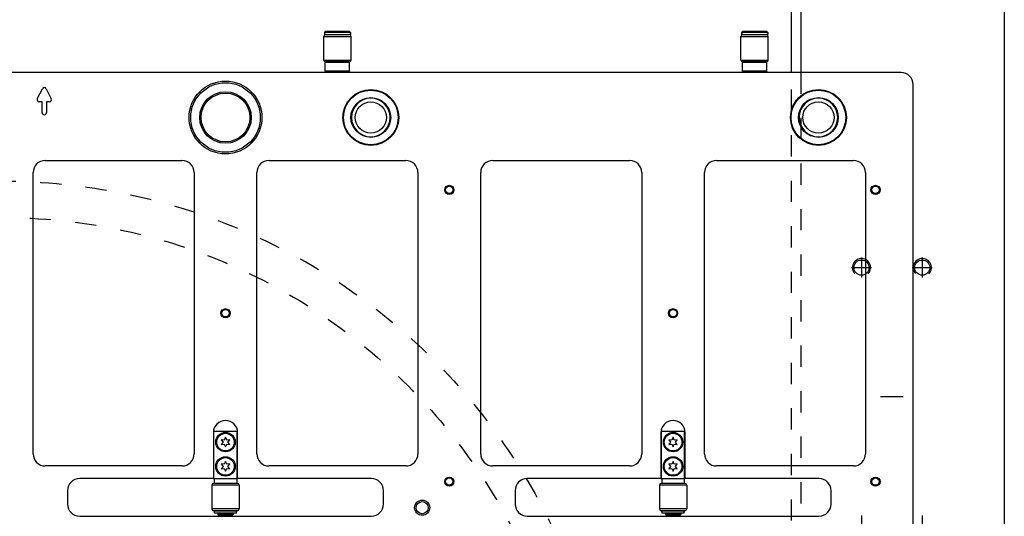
# Model space of a CAD drawing. Extents: x -1763 to 4575, y -3429 to 1051.
# Tile 73 of 174: x 1306 to 1630, y -1631 to -1468. Entities that reach past the tile are written whole.
import ezdxf

# ---------------------------------------------------------------- set-up
doc = ezdxf.new("R2010")
doc.units = 0
doc.linetypes.add('DASHED', pattern=[15, 7, -8])
doc.linetypes.add('DOT_CENTER', pattern=[14, 12, -1, 0, -1])
doc.layers.get('0').update_dxf_attribs({"linetype": 'CONTINUOUS'})
for name, color, linetype in [('1', 7, 'CONTINUOUS'), ('141', 7, 'CONTINUOUS'), ('DIMPROHIDE', 7, 'CONTINUOUS')]:
    doc.layers.add(name, color=color, linetype=linetype)

# ---------------------------------------------------------------- blocks, each defined once
blk = doc.blocks.new('E7018-24101__385', base_point=(1600, -1958.68))
at = {"color": 1, "linetype": 'CONTINUOUS'}
for p, q in [((1596, -1485.08), (1004, -1485.08)), ((1311.71, -1493.76), (1313.37, -1490.42)), ((1314.63, -1490.42), (1316.29, -1493.76)), ((1600, -1652.38), (1600, -1489.08)), ((1313.3, -1494.77), (1312.33, -1494.77)), ((1313.3, -1498.31), (1313.3, -1494.77)), ((1314.7, -1494.77), (1314.7, -1498.31)), ((1315.67, -1494.77), (1314.7, -1494.77)), ((1314, -1499.01), (1314, -1499.01)), ((1314.33, -1514.06), (1359.33, -1514.06)), ((1387.99, -1514.06), (1432.99, -1514.06)), ((1461.65, -1514.06), (1506.65, -1514.06)), ((1535.31, -1514.06), (1580.31, -1514.06)), ((1310.33, -1610.74), (1310.33, -1518.06)), ((1363.33, -1518.06), (1363.33, -1610.74)), ((1383.99, -1610.74), (1383.99, -1518.06)), ((1436.99, -1518.06), (1436.99, -1610.74)), ((1457.65, -1610.74), (1457.65, -1518.06)), ((1510.65, -1518.06), (1510.65, -1610.74)), ((1531.31, -1610.74), (1531.31, -1518.06)), ((1584.31, -1518.06), (1584.31, -1610.74)), ((1369.66, -1603.78), (1369.66, -1618.88)), ((1377.66, -1618.88), (1377.66, -1603.78)), ((1516.98, -1603.78), (1516.98, -1618.88)), ((1524.98, -1618.88), (1524.98, -1603.78)), ((1359.33, -1614.74), (1314.33, -1614.74)), ((1432.99, -1614.74), (1387.99, -1614.74)), ((1506.65, -1614.74), (1461.65, -1614.74)), ((1580.31, -1614.74), (1535.31, -1614.74)), ((1369.66, -1618.88), (1325.66, -1618.88)), ((1369.66, -1618.88), (1369.86, -1618.88)), ((1369.86, -1618.88), (1369.96, -1618.88)), ((1369.96, -1618.88), (1377.36, -1618.88)), ((1377.36, -1618.88), (1377.46, -1618.88)), ((1377.46, -1618.88), (1377.66, -1618.88)), ((1421.66, -1618.88), (1377.66, -1618.88)), ((1516.98, -1618.88), (1472.98, -1618.88)), ((1516.98, -1618.88), (1517.18, -1618.88)), ((1517.18, -1618.88), (1517.28, -1618.88)), ((1517.28, -1618.88), (1524.68, -1618.88)), ((1524.68, -1618.88), (1524.78, -1618.88)), ((1524.78, -1618.88), (1524.98, -1618.88)), ((1568.98, -1618.88), (1524.98, -1618.88)), ((1321.66, -1622.88), (1321.66, -1627.28)), ((1425.66, -1627.28), (1425.66, -1622.88)), ((1468.98, -1622.88), (1468.98, -1627.28)), ((1572.98, -1627.28), (1572.98, -1622.88)), ((1325.66, -1631.28), (1421.66, -1631.28)), ((1472.98, -1631.28), (1568.98, -1631.28))]:
    blk.add_line(p, q, dxfattribs=at)
for centre, radius in [((1421.49, -1499.91), 9.2), ((1568.81, -1499.91), 9.2), ((1421.49, -1499.91), 9), ((1421.49, -1499.91), 6.55), ((1568.81, -1499.91), 9), ((1568.81, -1499.91), 6.55), ((1447.32, -1523.76), 1.5), ((1447.32, -1523.76), 1.2), ((1587.61, -1523.76), 1.5), ((1587.61, -1523.76), 1.2), ((1373.66, -1564.4), 1.5), ((1373.66, -1564.4), 1.2), ((1520.98, -1564.4), 1.5), ((1520.98, -1564.4), 1.2), ((1447.32, -1619.88), 1.5), ((1447.32, -1619.88), 1.2), ((1587.61, -1619.88), 1.5), ((1587.61, -1619.88), 1.2), ((1438.4, -1628.48), 2.5), ((1438.4, -1628.48), 2)]:
    blk.add_circle(centre, radius, dxfattribs=at)
for centre, radius, start, end in [((1596, -1489.08), 4, 0, 90), ((1314, -1490.73), 0.7, 26.5651, 153.4349), ((1312.33, -1494.07), 0.7, 153.4349, -90), ((1315.67, -1494.07), 0.7, -90, 26.5651), ((1421.49, -1499.91), 6.35, 0, 180), ((1568.81, -1499.91), 6.35, 0, 180), ((1314, -1498.31), 0.7, 180, -90), ((1314, -1498.31), 0.7, -90, 0), ((1421.49, -1499.91), 6.35, 180, 0), ((1568.81, -1499.91), 6.35, 180, 0), ((1314.33, -1518.06), 4, 90, 180), ((1359.33, -1518.06), 4, 0, 90), ((1387.99, -1518.06), 4, 90, 180), ((1432.99, -1518.06), 4, 0, 90), ((1461.65, -1518.06), 4, 90, 180), ((1506.65, -1518.06), 4, 0, 90), ((1535.31, -1518.06), 4, 90, 180), ((1580.31, -1518.06), 4, 0, 90), ((1373.66, -1603.78), 4, 0, 180), ((1520.98, -1603.78), 4, 0, 180), ((1314.33, -1610.74), 4, 180, -90), ((1359.33, -1610.74), 4, -90, 0), ((1387.99, -1610.74), 4, 180, -90), ((1432.99, -1610.74), 4, -90, 0), ((1461.65, -1610.74), 4, 180, -90), ((1506.65, -1610.74), 4, -90, 0), ((1535.31, -1610.74), 4, 180, -90), ((1580.31, -1610.74), 4, -90, 0), ((1325.66, -1622.88), 4, 90, 180), ((1421.66, -1622.88), 4, 0, 90), ((1472.98, -1622.88), 4, 90, 180), ((1568.98, -1622.88), 4, 0, 90), ((1325.66, -1627.28), 4, 180, -90), ((1421.66, -1627.28), 4, -90, 0), ((1472.98, -1627.28), 4, 180, -90), ((1568.98, -1627.28), 4, -90, 0)]:
    blk.add_arc(centre, radius, start, end, dxfattribs=at)
blk = doc.blocks.new('BEARING_HK0509__394', base_point=(1552.31, -1481.58))
at = {"color": 1, "linetype": 'CONTINUOUS'}
for p, q in [((1543.31, -1473.18), (1552.31, -1473.18)), ((1543.31, -1480.98), (1543.31, -1473.18)), ((1543.91, -1472.58), (1545.31, -1472.58)), ((1545.31, -1472.58), (1550.31, -1472.58)), ((1550.31, -1472.58), (1551.71, -1472.58)), ((1552.31, -1480.98), (1552.31, -1473.18)), ((1543.31, -1480.98), (1552.31, -1480.98)), ((1543.91, -1481.58), (1544.01, -1481.58)), ((1547.81, -1481.58), (1544.01, -1481.58)), ((1551.61, -1481.58), (1547.81, -1481.58)), ((1551.61, -1481.58), (1551.71, -1481.58))]:
    blk.add_line(p, q, dxfattribs=at)
for centre, start, end in [((1543.91, -1473.18), 90, 180), ((1551.71, -1473.18), 0, 90), ((1543.91, -1480.98), 180, -90), ((1551.71, -1480.98), -90, 0)]:
    blk.add_arc(centre, 0.6, start, end, dxfattribs=at)
blk = doc.blocks.new('24791-0S111__395', base_point=(1551.81, -1484.88))
at = {"color": 1, "linetype": 'CONTINUOUS'}
for p, q in [((1544.01, -1481.58), (1543.81, -1481.78)), ((1543.81, -1484.68), (1543.81, -1481.78)), ((1547.81, -1481.78), (1543.81, -1481.78)), ((1547.81, -1481.58), (1544.01, -1481.58)), ((1551.61, -1481.58), (1547.81, -1481.58)), ((1551.81, -1481.78), (1547.81, -1481.78)), ((1551.61, -1481.58), (1551.81, -1481.78)), ((1551.81, -1484.68), (1551.81, -1481.78)), ((1547.81, -1484.68), (1543.81, -1484.68)), ((1544.01, -1484.88), (1543.81, -1484.68)), ((1547.81, -1484.88), (1544.01, -1484.88)), ((1551.81, -1484.68), (1547.81, -1484.68)), ((1551.61, -1484.88), (1547.81, -1484.88)), ((1551.61, -1484.88), (1551.81, -1484.68))]:
    blk.add_line(p, q, dxfattribs=at)
blk = doc.blocks.new('E2812-23753-0__396', base_point=(1552.11, -1485.08))
at = {"color": 1, "linetype": 'CONTINUOUS'}
for p, q in [((1543.81, -1471.58), (1543.51, -1471.88)), ((1552.11, -1471.88), (1543.51, -1471.88)), ((1543.51, -1471.88), (1543.51, -1472.58)), ((1543.91, -1472.58), (1543.51, -1472.58)), ((1551.81, -1471.58), (1543.81, -1471.58)), ((1543.91, -1472.58), (1545.31, -1472.58)), ((1545.31, -1472.58), (1550.31, -1472.58)), ((1550.31, -1472.58), (1551.71, -1472.58)), ((1552.11, -1472.58), (1551.71, -1472.58)), ((1551.81, -1471.58), (1552.11, -1471.88)), ((1552.11, -1471.88), (1552.11, -1472.58)), ((1545.31, -1485.08), (1545.31, -1484.88)), ((1550.31, -1485.08), (1550.31, -1484.88))]:
    blk.add_line(p, q, dxfattribs=at)
blk = doc.blocks.new('BEARING_ASSY1_0__397', base_point=(1552.31, -1485.08))
for name, p in [('BEARING_HK0509__394', (1552.31, -1481.58)), ('E2812-23753-0__396', (1552.11, -1485.08)), ('24791-0S111__395', (1551.81, -1484.88))]:
    blk.add_blockref(name, p)
blk = doc.blocks.new('BEARING_HK0509__402', base_point=(1525.48, -1629.48))
at = {"color": 1, "linetype": 'CONTINUOUS'}
for p, q in [((1525.48, -1621.08), (1516.48, -1621.08)), ((1516.48, -1621.08), (1516.48, -1628.88)), ((1517.28, -1620.48), (1517.08, -1620.48)), ((1518.48, -1620.48), (1517.28, -1620.48)), ((1523.48, -1620.48), (1518.48, -1620.48)), ((1524.68, -1620.48), (1523.48, -1620.48)), ((1524.88, -1620.48), (1524.68, -1620.48)), ((1525.48, -1621.08), (1525.48, -1628.88)), ((1525.48, -1628.88), (1516.48, -1628.88)), ((1524.88, -1629.48), (1517.08, -1629.48))]:
    blk.add_line(p, q, dxfattribs=at)
for centre, start, end in [((1517.08, -1621.08), 90, 180), ((1524.88, -1621.08), 0, 90), ((1517.08, -1628.88), 180, -90), ((1524.88, -1628.88), -90, 0)]:
    blk.add_arc(centre, 0.6, start, end, dxfattribs=at)
blk = doc.blocks.new('WASHER1__403', base_point=(1524.63, -1630.28))
at = {"color": 1, "linetype": 'CONTINUOUS'}
for p, q in [((1517.33, -1630.28), (1517.33, -1629.68)), ((1518.48, -1629.68), (1517.33, -1629.68)), ((1519.38, -1629.68), (1518.48, -1629.68)), ((1520.98, -1629.68), (1519.38, -1629.68)), ((1522.58, -1629.68), (1520.98, -1629.68)), ((1523.48, -1629.68), (1522.58, -1629.68)), ((1524.63, -1629.68), (1523.48, -1629.68)), ((1524.63, -1630.28), (1524.63, -1629.68)), ((1524.63, -1630.28), (1517.33, -1630.28))]:
    blk.add_line(p, q, dxfattribs=at)
blk = doc.blocks.new('23796-0S111__404', base_point=(1524.78, -1630.98))
at = {"color": 1, "linetype": 'CONTINUOUS'}
for p, q in [((1524.78, -1603.38), (1517.18, -1603.38)), ((1517.18, -1618.88), (1517.18, -1603.38)), ((1524.78, -1618.88), (1524.78, -1603.38)), ((1517.18, -1618.88), (1517.28, -1618.88)), ((1517.28, -1618.88), (1524.68, -1618.88)), ((1517.28, -1618.88), (1517.28, -1620.48)), ((1524.68, -1618.88), (1524.78, -1618.88)), ((1524.68, -1618.88), (1524.68, -1620.48)), ((1518.48, -1620.48), (1517.28, -1620.48)), ((1523.48, -1620.48), (1518.48, -1620.48)), ((1524.68, -1620.48), (1523.48, -1620.48)), ((1518.48, -1629.48), (1518.48, -1629.68)), ((1519.38, -1629.68), (1518.48, -1629.68)), ((1520.98, -1629.68), (1519.38, -1629.68)), ((1522.58, -1629.68), (1520.98, -1629.68)), ((1523.48, -1629.68), (1522.58, -1629.68)), ((1523.48, -1629.48), (1523.48, -1629.68)), ((1519.38, -1630.38), (1518.48, -1630.38)), ((1518.48, -1630.38), (1518.48, -1630.78)), ((1518.68, -1630.98), (1518.48, -1630.78)), ((1520.98, -1630.78), (1518.48, -1630.78)), ((1518.68, -1630.98), (1523.28, -1630.98)), ((1519.38, -1630.38), (1519.38, -1630.28)), ((1520.98, -1630.38), (1519.38, -1630.38)), ((1522.58, -1630.38), (1520.98, -1630.38)), ((1523.48, -1630.78), (1520.98, -1630.78)), ((1522.58, -1630.38), (1522.58, -1630.28)), ((1523.48, -1630.38), (1522.58, -1630.38)), ((1523.28, -1630.98), (1523.48, -1630.78)), ((1523.48, -1630.38), (1523.48, -1630.78))]:
    blk.add_line(p, q, dxfattribs=at)
for centre in [(1520.98, -1606.88), (1520.98, -1614.88)]:
    blk.add_circle(centre, 3.2, dxfattribs=at)
blk = doc.blocks.new('BEARING_ASSY2_0__405', base_point=(1525.48, -1630.98))
for name, p in [('23796-0S111__404', (1524.78, -1630.98)), ('BEARING_HK0509__402', (1525.48, -1629.48)), ('WASHER1__403', (1524.63, -1630.28))]:
    blk.add_blockref(name, p)
blk = doc.blocks.new('23796-0S111__410', base_point=(1377.46, -1630.98))
at = {"color": 1, "linetype": 'CONTINUOUS'}
for p, q in [((1377.46, -1603.38), (1369.86, -1603.38)), ((1369.86, -1618.88), (1369.86, -1603.38)), ((1377.46, -1618.88), (1377.46, -1603.38)), ((1369.86, -1618.88), (1369.96, -1618.88)), ((1369.96, -1618.88), (1377.36, -1618.88)), ((1369.96, -1618.88), (1369.96, -1620.48)), ((1377.36, -1618.88), (1377.46, -1618.88)), ((1377.36, -1618.88), (1377.36, -1620.48)), ((1371.16, -1620.48), (1369.96, -1620.48)), ((1376.16, -1620.48), (1371.16, -1620.48)), ((1377.36, -1620.48), (1376.16, -1620.48)), ((1371.16, -1629.48), (1371.16, -1629.68)), ((1372.06, -1629.68), (1371.16, -1629.68)), ((1373.66, -1629.68), (1372.06, -1629.68)), ((1375.26, -1629.68), (1373.66, -1629.68)), ((1376.16, -1629.68), (1375.26, -1629.68)), ((1376.16, -1629.48), (1376.16, -1629.68)), ((1372.06, -1630.38), (1371.16, -1630.38)), ((1371.16, -1630.38), (1371.16, -1630.78)), ((1371.36, -1630.98), (1371.16, -1630.78)), ((1373.66, -1630.78), (1371.16, -1630.78)), ((1371.36, -1630.98), (1375.96, -1630.98)), ((1372.06, -1630.38), (1372.06, -1630.28)), ((1373.66, -1630.38), (1372.06, -1630.38)), ((1375.26, -1630.38), (1373.66, -1630.38)), ((1376.16, -1630.78), (1373.66, -1630.78)), ((1375.26, -1630.38), (1375.26, -1630.28)), ((1376.16, -1630.38), (1375.26, -1630.38)), ((1375.96, -1630.98), (1376.16, -1630.78)), ((1376.16, -1630.38), (1376.16, -1630.78))]:
    blk.add_line(p, q, dxfattribs=at)
for centre in [(1373.66, -1606.88), (1373.66, -1614.88)]:
    blk.add_circle(centre, 3.2, dxfattribs=at)
blk = doc.blocks.new('WASHER1__411', base_point=(1377.31, -1630.28))
at = {"color": 1, "linetype": 'CONTINUOUS'}
for p, q in [((1371.16, -1629.68), (1370.01, -1629.68)), ((1370.01, -1630.28), (1370.01, -1629.68)), ((1372.06, -1629.68), (1371.16, -1629.68)), ((1373.66, -1629.68), (1372.06, -1629.68)), ((1375.26, -1629.68), (1373.66, -1629.68)), ((1376.16, -1629.68), (1375.26, -1629.68)), ((1377.31, -1629.68), (1376.16, -1629.68)), ((1377.31, -1630.28), (1377.31, -1629.68)), ((1377.31, -1630.28), (1370.01, -1630.28))]:
    blk.add_line(p, q, dxfattribs=at)
blk = doc.blocks.new('BEARING_HK0509__412', base_point=(1378.16, -1629.48))
at = {"color": 1, "linetype": 'CONTINUOUS'}
for p, q in [((1378.16, -1621.08), (1369.16, -1621.08)), ((1369.16, -1621.08), (1369.16, -1628.88)), ((1369.96, -1620.48), (1369.76, -1620.48)), ((1371.16, -1620.48), (1369.96, -1620.48)), ((1376.16, -1620.48), (1371.16, -1620.48)), ((1377.36, -1620.48), (1376.16, -1620.48)), ((1377.56, -1620.48), (1377.36, -1620.48)), ((1378.16, -1621.08), (1378.16, -1628.88)), ((1378.16, -1628.88), (1369.16, -1628.88)), ((1377.56, -1629.48), (1369.76, -1629.48))]:
    blk.add_line(p, q, dxfattribs=at)
for centre, start, end in [((1369.76, -1621.08), 90, 180), ((1377.56, -1621.08), 0, 90), ((1369.76, -1628.88), 180, -90), ((1377.56, -1628.88), -90, 0)]:
    blk.add_arc(centre, 0.6, start, end, dxfattribs=at)
blk = doc.blocks.new('BEARING_ASSY2_1__413', base_point=(1378.16, -1630.98))
for name, p in [('23796-0S111__410', (1377.46, -1630.98)), ('BEARING_HK0509__412', (1378.16, -1629.48)), ('WASHER1__411', (1377.31, -1630.28))]:
    blk.add_blockref(name, p)
blk = doc.blocks.new('E2812-23753-0__430', base_point=(1414.79, -1485.08))
at = {"color": 1, "linetype": 'CONTINUOUS'}
for p, q in [((1406.49, -1471.58), (1406.19, -1471.88)), ((1406.19, -1471.88), (1406.19, -1472.58)), ((1414.79, -1471.88), (1406.19, -1471.88)), ((1406.59, -1472.58), (1406.19, -1472.58)), ((1414.49, -1471.58), (1406.49, -1471.58)), ((1406.59, -1472.58), (1407.99, -1472.58)), ((1407.99, -1472.58), (1412.99, -1472.58)), ((1412.99, -1472.58), (1414.39, -1472.58)), ((1414.79, -1472.58), (1414.39, -1472.58)), ((1414.49, -1471.58), (1414.79, -1471.88)), ((1414.79, -1471.88), (1414.79, -1472.58)), ((1407.99, -1485.08), (1407.99, -1484.88)), ((1412.99, -1485.08), (1412.99, -1484.88))]:
    blk.add_line(p, q, dxfattribs=at)
blk = doc.blocks.new('24791-0S111__431', base_point=(1414.49, -1484.88))
at = {"color": 1, "linetype": 'CONTINUOUS'}
for p, q in [((1406.69, -1481.58), (1406.49, -1481.78)), ((1406.49, -1484.68), (1406.49, -1481.78)), ((1410.49, -1481.78), (1406.49, -1481.78)), ((1410.49, -1481.58), (1406.69, -1481.58)), ((1414.29, -1481.58), (1410.49, -1481.58)), ((1414.49, -1481.78), (1410.49, -1481.78)), ((1414.29, -1481.58), (1414.49, -1481.78)), ((1414.49, -1484.68), (1414.49, -1481.78)), ((1406.69, -1484.88), (1406.49, -1484.68)), ((1410.49, -1484.68), (1406.49, -1484.68)), ((1410.49, -1484.88), (1406.69, -1484.88)), ((1414.49, -1484.68), (1410.49, -1484.68)), ((1414.29, -1484.88), (1410.49, -1484.88)), ((1414.29, -1484.88), (1414.49, -1484.68))]:
    blk.add_line(p, q, dxfattribs=at)
blk = doc.blocks.new('BEARING_HK0509__432', base_point=(1414.99, -1481.58))
at = {"color": 1, "linetype": 'CONTINUOUS'}
for p, q in [((1405.99, -1480.98), (1405.99, -1473.18)), ((1405.99, -1473.18), (1414.99, -1473.18)), ((1406.59, -1472.58), (1407.99, -1472.58)), ((1407.99, -1472.58), (1412.99, -1472.58)), ((1412.99, -1472.58), (1414.39, -1472.58)), ((1414.99, -1480.98), (1414.99, -1473.18)), ((1405.99, -1480.98), (1414.99, -1480.98)), ((1406.59, -1481.58), (1406.69, -1481.58)), ((1410.49, -1481.58), (1406.69, -1481.58)), ((1414.29, -1481.58), (1410.49, -1481.58)), ((1414.29, -1481.58), (1414.39, -1481.58))]:
    blk.add_line(p, q, dxfattribs=at)
for centre, start, end in [((1406.59, -1473.18), 90, 180), ((1414.39, -1473.18), 0, 90), ((1406.59, -1480.98), 180, -90), ((1414.39, -1480.98), -90, 0)]:
    blk.add_arc(centre, 0.6, start, end, dxfattribs=at)
blk = doc.blocks.new('BEARING_ASSY1_1__433', base_point=(1414.99, -1485.08))
for name, p in [('BEARING_HK0509__432', (1414.99, -1481.58)), ('E2812-23753-0__430', (1414.79, -1485.08)), ('24791-0S111__431', (1414.49, -1484.88))]:
    blk.add_blockref(name, p)
blk = doc.blocks.new('BEARINGS__450', base_point=(1552.31, -1972.18))
for name, p in [('BEARING_ASSY1_1__433', (1414.99, -1485.08)), ('BEARING_ASSY1_0__397', (1552.31, -1485.08)), ('BEARING_ASSY2_1__413', (1378.16, -1630.98)), ('BEARING_ASSY2_0__405', (1525.48, -1630.98))]:
    blk.add_blockref(name, p)
blk = doc.blocks.new('0515-2034_M3X12_3__464', base_point=(1376.56, -1617.78))
at = {"color": 1, "linetype": 'CONTINUOUS'}
for p, q in [((1373.66, -1613.28), (1373.26, -1614.19)), ((1374.06, -1614.19), (1373.66, -1613.28)), ((1373.26, -1614.19), (1372.27, -1614.08)), ((1372.27, -1614.08), (1372.86, -1614.88)), ((1372.86, -1614.88), (1372.27, -1615.68)), ((1372.27, -1615.68), (1373.26, -1615.57)), ((1373.26, -1615.57), (1373.66, -1616.48)), ((1373.66, -1616.48), (1374.06, -1615.57)), ((1375.05, -1614.08), (1374.06, -1614.19)), ((1374.06, -1615.57), (1375.05, -1615.68)), ((1374.46, -1614.88), (1375.05, -1614.08)), ((1375.05, -1615.68), (1374.46, -1614.88))]:
    blk.add_line(p, q, dxfattribs=at)
blk.add_circle((1373.66, -1614.88), 2.9, dxfattribs=at)
blk = doc.blocks.new('0515-2034_M3X12_2__465', base_point=(1376.56, -1609.78))
at = {"color": 1, "linetype": 'CONTINUOUS'}
for p, q in [((1373.26, -1606.19), (1372.27, -1606.08)), ((1372.27, -1606.08), (1372.86, -1606.88)), ((1372.86, -1606.88), (1372.27, -1607.68)), ((1373.66, -1605.28), (1373.26, -1606.19)), ((1374.06, -1606.19), (1373.66, -1605.28)), ((1375.05, -1606.08), (1374.06, -1606.19)), ((1374.46, -1606.88), (1375.05, -1606.08)), ((1375.05, -1607.68), (1374.46, -1606.88)), ((1372.27, -1607.68), (1373.26, -1607.57)), ((1373.26, -1607.57), (1373.66, -1608.48)), ((1373.66, -1608.48), (1374.06, -1607.57)), ((1374.06, -1607.57), (1375.05, -1607.68))]:
    blk.add_line(p, q, dxfattribs=at)
blk.add_circle((1373.66, -1606.88), 2.9, dxfattribs=at)
blk = doc.blocks.new('0515-2034_M3X12_0__470', base_point=(1523.88, -1617.78))
at = {"color": 1, "linetype": 'CONTINUOUS'}
for p, q in [((1520.98, -1613.28), (1520.58, -1614.19)), ((1521.38, -1614.19), (1520.98, -1613.28)), ((1520.58, -1614.19), (1519.59, -1614.08)), ((1519.59, -1614.08), (1520.18, -1614.88)), ((1520.18, -1614.88), (1519.59, -1615.68)), ((1519.59, -1615.68), (1520.58, -1615.57)), ((1520.58, -1615.57), (1520.98, -1616.48)), ((1520.98, -1616.48), (1521.38, -1615.57)), ((1522.37, -1614.08), (1521.38, -1614.19)), ((1521.38, -1615.57), (1522.37, -1615.68)), ((1521.78, -1614.88), (1522.37, -1614.08)), ((1522.37, -1615.68), (1521.78, -1614.88))]:
    blk.add_line(p, q, dxfattribs=at)
blk.add_circle((1520.98, -1614.88), 2.9, dxfattribs=at)
blk = doc.blocks.new('0515-2034-M3X12_1__471', base_point=(1523.88, -1609.78))
at = {"color": 1, "linetype": 'CONTINUOUS'}
for p, q in [((1520.58, -1606.19), (1519.59, -1606.08)), ((1519.59, -1606.08), (1520.18, -1606.88)), ((1520.18, -1606.88), (1519.59, -1607.68)), ((1520.98, -1605.28), (1520.58, -1606.19)), ((1521.38, -1606.19), (1520.98, -1605.28)), ((1522.37, -1606.08), (1521.38, -1606.19)), ((1521.78, -1606.88), (1522.37, -1606.08)), ((1522.37, -1607.68), (1521.78, -1606.88)), ((1519.59, -1607.68), (1520.58, -1607.57)), ((1520.58, -1607.57), (1520.98, -1608.48)), ((1520.98, -1608.48), (1521.38, -1607.57)), ((1521.38, -1607.57), (1522.37, -1607.68))]:
    blk.add_line(p, q, dxfattribs=at)
blk.add_circle((1520.98, -1606.88), 2.9, dxfattribs=at)
blk = doc.blocks.new('SCREWSET_STIFFENER__472', base_point=(1523.88, -1839.78))
for name, p in [('0515-2034_M3X12_2__465', (1376.56, -1609.78)), ('0515-2034-M3X12_1__471', (1523.88, -1609.78)), ('0515-2034_M3X12_3__464', (1376.56, -1617.78)), ('0515-2034_M3X12_0__470', (1523.88, -1617.78))]:
    blk.add_blockref(name, p)
blk = doc.blocks.new('21791-0S112_2__475', base_point=(1385.66, -1511.91))
at = {"color": 1, "linetype": 'CONTINUOUS'}
for radius in [12, 11.45, 8.49, 8.03]:
    blk.add_circle((1373.66, -1499.91), radius, dxfattribs=at)
blk = doc.blocks.new('BUSHINGS_INTERFACE__476', base_point=(1385.66, -1955.85))
blk.add_blockref('21791-0S112_2__475', (1385.66, -1511.91))
blk = doc.blocks.new('6960-0041-0_3__482', base_point=(1575.16, -1506.26))
at = {"color": 1, "linetype": 'CONTINUOUS'}
blk.add_circle((1568.81, -1499.91), 5.15, dxfattribs=at)
for start, end in [(0, 180), (180, 0)]:
    blk.add_arc((1568.81, -1499.91), 6.35, start, end, dxfattribs=at)
blk = doc.blocks.new('6960-0041-0_2__484', base_point=(1427.84, -1506.26))
at = {"color": 1, "linetype": 'CONTINUOUS'}
blk.add_circle((1421.49, -1499.91), 5.15, dxfattribs=at)
for start, end in [(0, 180), (180, 0)]:
    blk.add_arc((1421.49, -1499.91), 6.35, start, end, dxfattribs=at)
blk = doc.blocks.new('HOLEPLUGS__485', base_point=(1575.16, -1950.2))
for name, p in [('6960-0041-0_2__484', (1427.84, -1506.26)), ('6960-0041-0_3__482', (1575.16, -1506.26))]:
    blk.add_blockref(name, p)
blk = doc.blocks.new('SMALLPARTS__493', base_point=(1640, -1972.18))
for name, p in [('BEARINGS__450', (1552.31, -1972.18)), ('BUSHINGS_INTERFACE__476', (1385.66, -1955.85)), ('HOLEPLUGS__485', (1575.16, -1950.2)), ('SCREWSET_STIFFENER__472', (1523.88, -1839.78))]:
    blk.add_blockref(name, p)
blk = doc.blocks.new('E7018-64101__494', base_point=(1640, -1972.18))
for name, p in [('SMALLPARTS__493', (1640, -1972.18)), ('E7018-24101__385', (1600, -1958.68))]:
    blk.add_blockref(name, p)
blk = doc.blocks.new('DUT_BOARD__495', base_point=(1584.31, -1929.7))
at = {"color": 1, "linetype": 'CONTINUOUS'}
for p, q in [((1314.33, -1514.06), (1359.33, -1514.06)), ((1387.99, -1514.06), (1432.99, -1514.06)), ((1461.65, -1514.06), (1506.65, -1514.06)), ((1535.31, -1514.06), (1580.31, -1514.06)), ((1310.33, -1610.74), (1310.33, -1518.06)), ((1363.33, -1518.06), (1363.33, -1610.74)), ((1383.99, -1610.74), (1383.99, -1518.06)), ((1436.99, -1518.06), (1436.99, -1610.74)), ((1457.65, -1610.74), (1457.65, -1518.06)), ((1510.65, -1518.06), (1510.65, -1610.74)), ((1531.31, -1610.74), (1531.31, -1518.06)), ((1584.31, -1518.06), (1584.31, -1610.74)), ((1359.33, -1614.74), (1314.33, -1614.74)), ((1432.99, -1614.74), (1387.99, -1614.74)), ((1506.65, -1614.74), (1461.65, -1614.74)), ((1580.31, -1614.74), (1535.31, -1614.74))]:
    blk.add_line(p, q, dxfattribs=at)
for centre, start, end in [((1314.33, -1518.06), 90, 180), ((1359.33, -1518.06), 0, 90), ((1387.99, -1518.06), 90, 180), ((1432.99, -1518.06), 0, 90), ((1461.65, -1518.06), 90, 180), ((1506.65, -1518.06), 0, 90), ((1535.31, -1518.06), 90, 180), ((1580.31, -1518.06), 0, 90), ((1314.33, -1610.74), 180, -90), ((1359.33, -1610.74), -90, 0), ((1387.99, -1610.74), 180, -90), ((1432.99, -1610.74), -90, 0), ((1461.65, -1610.74), 180, -90), ((1506.65, -1610.74), -90, 0), ((1535.31, -1610.74), 180, -90), ((1580.31, -1610.74), -90, 0)]:
    blk.add_arc(centre, 4, start, end, dxfattribs=at)
blk = doc.blocks.new('STIFF_ASSY_DUTBD__496', base_point=(1640, -1972.18))
for name, p in [('E7018-64101__494', (1640, -1972.18)), ('DUT_BOARD__495', (1584.31, -1929.7))]:
    blk.add_blockref(name, p)
blk = doc.blocks.new('A1__574', base_point=(1640, -1972.18))
blk.add_blockref('STIFF_ASSY_DUTBD__496', (1640, -1972.18))
blk = doc.blocks.new('FRONT1__575', base_point=(1550.3, -1381.88))
blk.add_blockref('A1__574', (1640, -1972.18))
blk = doc.blocks.new('L1__576', base_point=(1550.3, -1381.88))
blk.add_blockref('FRONT1__575', (1550.3, -1381.88))
blk = doc.blocks.new('HEADPLATE_TEL', base_point=(934, -2216.07))
at = {"layer": '1', "color": 1, "linetype": 'DOT_CENTER'}
for p, q in [((1583, -1546.08), (1583, -1552.68)), ((1603, -1546.08), (1603, -1552.68)), ((1579.7, -1549.38), (1586.3, -1549.38)), ((1599.7, -1549.38), (1606.3, -1549.38)), ((1589.25, -1591.88), (1596.75, -1591.88)), ((1583, -1631.08), (1583, -1637.68)), ((1603, -1631.08), (1603, -1637.68))]:
    blk.add_line(p, q, dxfattribs=at)
at = {"layer": '1', "color": 7, "linetype": 'CONTINUOUS'}
for centre in [(1583, -1549.38), (1603, -1549.38)]:
    blk.add_circle(centre, 2.5, dxfattribs=at)
at = {"layer": '1', "color": 1, "linetype": 'CONTINUOUS'}
for centre, start, end in [((1583, -1549.38), -43.0974, 180), ((1603, -1549.38), -43.0974, 180), ((1583, -1549.38), 180, -139.0045), ((1603, -1549.38), 180, -139.0045)]:
    blk.add_arc(centre, 3, start, end, dxfattribs=at)
at = {"layer": '141', "color": 7, "linetype": 'CONTINUOUS'}
blk.add_line((1560, -1485.08), (1560, -1438.88), dxfattribs=at)
at = {"layer": '141', "color": 7, "linetype": 'DASHED'}
blk.add_line((1560, -1947.74), (1560, -1485.08), dxfattribs=at)
at = {"layer": 'DIMPROHIDE', "color": 7, "linetype": 'CONTINUOUS'}
for p, q in [((1630, -1221.88), (1630, -1657.38)), ((1563, -1438.88), (1563, -1485.08))]:
    blk.add_line(p, q, dxfattribs=at)
at = {"layer": 'DIMPROHIDE', "color": 7, "linetype": 'DASHED'}
blk.add_line((1563, -1485.08), (1563, -1950.74), dxfattribs=at)
for radius in [201, 189]:
    blk.add_circle((1300, -1721.88), radius, dxfattribs=at)

msp = doc.modelspace()

# ---------------------------------------------------------------- block references
msp.add_blockref('L1__576', (1550.3, -1381.88))
at = {"layer": '1'}
msp.add_blockref('HEADPLATE_TEL', (934, -2216.07), dxfattribs=at)

doc.saveas('drawing.dxf')
